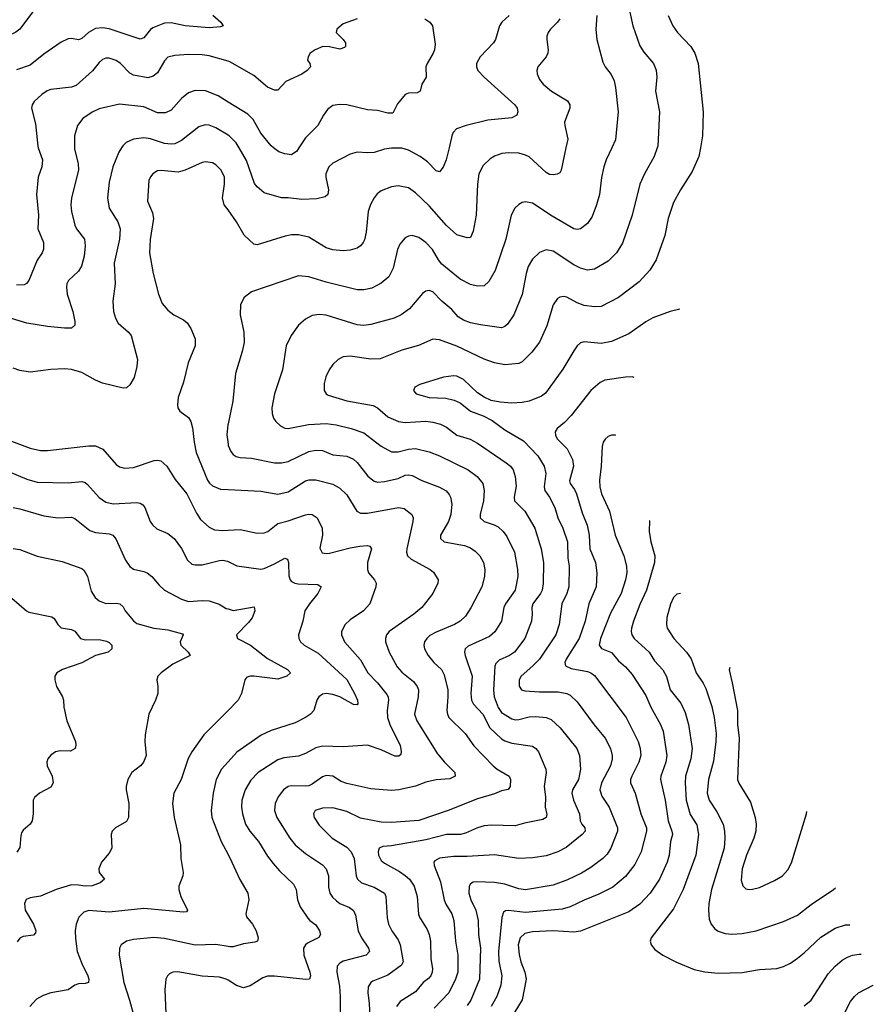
# Model space of a CAD drawing. Header units: inches. Extents: x 990586 to 1117858, y 769490 to 892071.
# Tile 244 of 248: x 1088789 to 1093752, y 855024 to 860745. Entities that reach past the tile are written whole.
import ezdxf

# ---------------------------------------------------------------- set-up
doc = ezdxf.new("R2010")
doc.units = ezdxf.units.IN
doc.header["$MEASUREMENT"] = 0
for name, color, linetype in [('B0885', 7, 'Continuous'), ('B0886', 7, 'Continuous'), ('B0895', 7, 'Continuous'), ('B0896', 7, 'Continuous')]:
    doc.layers.add(name, color=color, linetype=linetype)

msp = doc.modelspace()

# ---------------------------------------------------------------- linework, layer by layer
at = {"layer": 'B0885', "color": 6}
for points, elevation in [([(1089107.9, 860000), (1089108, 859992), (1089129.1, 859910), (1089131.1, 859870), (1089090.5, 859710), (1089086.4, 859670), (1089090.8, 859630), (1089109.8, 859550), (1089119, 859530), (1089165.9, 859470), (1089170.2, 859430), (1089163.9, 859370), (1089148, 859312), (1089130, 859282.8), (1089073, 859230), (1089063.8, 859210), (1089061.1, 859190), (1089065, 859150), (1089097, 859050), (1089108.7, 858991.3), (1089108.7, 858970), (1089090, 858953), (1089050, 858952.5), (1088950, 858962.6), (1088830, 858982.2), (1088650, 859036.7)], 4300), ([(1089381.5, 860000), (1089365.2, 859974.8), (1089330.5, 859890), (1089310, 859800.4), (1089299.3, 859710), (1089309.6, 859650), (1089359.9, 859570), (1089372.6, 859530), (1089369.5, 859470), (1089338.8, 859330), (1089343.2, 859210), (1089329.5, 859110), (1089333.6, 859050), (1089345, 859010), (1089360.6, 858980.6), (1089420.8, 858930), (1089436.9, 858910), (1089473.7, 858770), (1089469.7, 858730), (1089454.2, 858665.8), (1089430, 858623.4), (1089410, 858605.7), (1089390, 858604.4), (1089270, 858633), (1089229.7, 858649.7), (1089150, 858694.1), (1089090, 858712.1), (1089050, 858715.8), (1088970, 858712.7), (1088850, 858696.2), (1088790, 858706.3), (1088750, 858719.9)], 4400), ([(1088897.1, 860000), (1088921.7, 859930), (1088916.8, 859890), (1088896.9, 859830), (1088886, 859730), (1088898.2, 859610), (1088895.3, 859530), (1088926.7, 859450), (1088928, 859412), (1088918.7, 859390), (1088890, 859348.2), (1088842.1, 859230), (1088828.4, 859211.6), (1088815.3, 859204.7), (1088770, 859201.7)], 4200), ([(1090000, 859639.8), (1089978.6, 859670), (1089967, 859710), (1089979.9, 859790), (1089979.3, 859830), (1089960.7, 859870), (1089930, 859902.3), (1089910, 859913.4), (1089870, 859918.9), (1089850, 859914.9), (1089750, 859870.8), (1089710, 859859), (1089610.7, 859869.3), (1089590, 859865.9), (1089563.3, 859850), (1089548.5, 859831.5), (1089540.5, 859810), (1089532.3, 859690), (1089561.8, 859621.8), (1089567.2, 859590), (1089547.3, 859467.3), (1089542.8, 859390), (1089565.8, 859270), (1089595.8, 859150), (1089616.7, 859096.7), (1089650, 859057.2), (1089685.8, 859030), (1089741.6, 859001.6), (1089762.7, 858982.7), (1089783.1, 858950), (1089809.3, 858890), (1089809.1, 858850), (1089768.8, 858751.2), (1089740.7, 858639.3), (1089710.1, 858550), (1089706.5, 858506.5), (1089709.1, 858489.1), (1089720.1, 858470), (1089770, 858433.9), (1089784.3, 858410), (1089793.9, 858373.9), (1089803.4, 858290), (1089815.6, 858230), (1089879.9, 858070), (1089892, 858052), (1089910, 858036.7), (1089956.7, 858016.7), (1090000, 858014.7)], 4500), ([(1090000, 858396.6), (1089998.6, 858390), (1089992.6, 858332.6), (1090000, 858279.2)], 4600), ([(1088679.8, 858319.8), (1088850, 858254.5), (1088910, 858241.3), (1088950, 858241.5), (1089190, 858269.1), (1089230, 858269.2), (1089271.7, 858250), (1089350, 858160.2), (1089370, 858147.3), (1089398.8, 858138.8), (1089450, 858142.3), (1089570, 858183.5), (1089590, 858185.8), (1089610, 858181.5), (1089643.5, 858150), (1089693.5, 858073.5), (1089761.4, 857990), (1089817.7, 857877.7), (1089840.8, 857840.8), (1089890, 857795.9), (1089921.3, 857781.3), (1089970, 857777.1), (1090000, 857779)], 4400), ([(1088730, 858118.1), (1088830, 858075.1), (1088890, 858058.2), (1089070, 858054.3), (1089150, 858062.1), (1089170, 858055.2), (1089184, 858044), (1089250, 857969.1), (1089290, 857941.1), (1089332.2, 857932.2), (1089470, 857938.6), (1089490, 857935.5), (1089505.5, 857925.5), (1089515.9, 857910), (1089547.1, 857830), (1089560.4, 857810), (1089587, 857787), (1089650, 857758.8), (1089687, 857730), (1089730, 857672.8), (1089764.3, 857604.3), (1089790, 857581.7), (1089810, 857576.5), (1089850, 857576.9), (1089950, 857602.7), (1089970, 857604), (1089997.9, 857597.9), (1090000, 857596.9)], 4300), ([(1088750, 857910.3), (1088790, 857902.6), (1088930, 857861.4), (1089010.9, 857850.9), (1089090, 857854.1), (1089110, 857847.4), (1089196.4, 857776.4), (1089230, 857766), (1089310, 857756.8), (1089330, 857749), (1089348.7, 857728.7), (1089403.5, 857603.5), (1089430, 857566.8), (1089451.4, 857551.4), (1089510, 857538.8), (1089530.2, 857530.2), (1089557, 857510), (1089599.2, 857459.3), (1089630.9, 857430.9), (1089730, 857378.3), (1089770, 857363.8), (1089850, 857370.6), (1089890, 857367.7), (1089949.4, 857349.4), (1089990, 857324), (1090000, 857320.9)], 4200), ([(1088750, 857672.3), (1088790, 857666.9), (1088890, 857626.9), (1089036.5, 857596.5), (1089150, 857555.2), (1089164.5, 857544.5), (1089183.6, 857510), (1089204.5, 857424.5), (1089227.2, 857387.2), (1089250, 857368.6), (1089290, 857353.1), (1089350, 857354.2), (1089370.9, 857350), (1089390, 857332.9), (1089401.7, 857310), (1089450, 857252), (1089470, 857236.2), (1089569.5, 857210), (1089650, 857199.9), (1089735.9, 857175.9), (1089739.9, 857170), (1089721.7, 857130), (1089725.9, 857110), (1089769.3, 857070), (1089779.3, 857050), (1089679.4, 857000.6), (1089610.9, 856950), (1089592.4, 856930), (1089585.4, 856910), (1089592.2, 856870), (1089591.6, 856830), (1089578.9, 856790), (1089539.4, 856710), (1089517.9, 856590), (1089516.2, 856550), (1089524.7, 856470), (1089508.3, 856430), (1089490.4, 856409.6), (1089440.8, 856370), (1089417.7, 856330), (1089408.2, 856290), (1089408.4, 856270), (1089422.8, 856190), (1089421.8, 856110), (1089410, 856086.6), (1089346.7, 856050), (1089327.3, 856030), (1089320.6, 856010), (1089324.7, 855930), (1089310, 855902.4), (1089263.8, 855850), (1089249.5, 855810), (1089251.3, 855790), (1089281, 855750), (1089256.1, 855730), (1089210, 855711.4), (1089170.5, 855709.5), (1089130, 855716.5), (1089090, 855717.1), (1089000.8, 855690), (1088910, 855652.7), (1088850, 855642.9), (1088826.5, 855633.5), (1088817.5, 855610), (1088821, 855570), (1088869.8, 855490), (1088882.7, 855450), (1088880.6, 855439.4), (1088870, 855424.7), (1088810, 855418.6), (1088790, 855408.6), (1088773.4, 855386.6)], 4100), ([(1088744.1, 857384.1), (1088828.1, 857310), (1088842.4, 857302.4), (1088976.1, 857276.1), (1088990, 857265.8), (1089011.1, 857231), (1089030, 857211.9), (1089090, 857201.1), (1089110, 857191.6), (1089141.5, 857150), (1089170, 857142.3), (1089250, 857143.2), (1089293.4, 857133.4), (1089310, 857125.9), (1089323.7, 857110), (1089325.5, 857090), (1089303.8, 857070), (1089230, 857049.6), (1089150, 857008.7), (1089037.7, 856970), (1089005.1, 856950), (1088993.7, 856930), (1088993, 856910), (1089002.4, 856870), (1089038.3, 856810), (1089044.5, 856790), (1089045.8, 856750), (1089063.6, 856670), (1089114.1, 856550), (1089116.1, 856530), (1089111.3, 856510), (1089085, 856495), (1089024.2, 856495.8), (1088996.9, 856490), (1088969.1, 856470.9), (1088953, 856450), (1088946.9, 856430), (1088948.4, 856410), (1088977.3, 856350), (1088983.1, 856310), (1088970, 856286), (1088903.5, 856250), (1088875, 856225), (1088867.7, 856210), (1088866.6, 856130), (1088860.6, 856090), (1088849.5, 856070), (1088810, 856035.4), (1088799.7, 856020.3), (1088794.7, 856005.3), (1088790, 855934.5), (1088772.9, 855907.1)], 4000), ([(1090000, 856730.9), (1089858.6, 856590), (1089789.8, 856490), (1089768.6, 856451.4), (1089727.2, 856330), (1089684.1, 856250), (1089676.5, 856190), (1089686.2, 856110), (1089723.2, 855950), (1089724.8, 855870), (1089739.2, 855790), (1089737.5, 855770), (1089715, 855710), (1089714.5, 855690), (1089725.7, 855650), (1089765, 855570), (1089758.1, 855561.9), (1089741.2, 855558.8), (1089510, 855580.5), (1089310, 855558.4), (1089190.4, 855569.6), (1089161.1, 855558.9), (1089133.6, 855530), (1089117.1, 855490), (1089112.2, 855450), (1089114.2, 855405.8), (1089123.8, 855330), (1089150, 855260.6), (1089185.7, 855190), (1089191.5, 855170), (1089189.7, 855150.3), (1089170, 855143.9), (1089130, 855143.6), (1089110, 855135.7), (1089071.4, 855108.6), (1088970.4, 855089.6), (1088924.6, 855075.4), (1088887.4, 855052.6), (1088848, 855010)], 4200), ([(1090000, 856432.2), (1089962.1, 856390), (1089931.2, 856330), (1089913, 856250), (1089901.5, 856150), (1089905, 856110), (1089959.5, 855970), (1090000, 855893.4)], 4300), ([(1090000, 855358.7), (1089930, 855370.3), (1089810, 855368), (1089630, 855406.9), (1089568.8, 855411.2), (1089450, 855400.6), (1089410, 855389.9), (1089379.3, 855370), (1089368.5, 855350), (1089366.4, 855310), (1089393.7, 855150), (1089428.2, 855048.2), (1089448.1, 854970)], 4300), ([(1090000, 855164), (1089990, 855170.2), (1089950, 855182), (1089850, 855187.7), (1089707.8, 855212.2), (1089679.1, 855210), (1089660.1, 855199.9), (1089648.5, 855190), (1089637.8, 855170), (1089632.1, 855107.9), (1089638.9, 854970)], 4400)]:
    msp.add_lwpolyline(points, dxfattribs=dict(at, elevation=elevation))
at = {"layer": 'B0886', "color": 6}
for points, elevation in [([(1088870, 860797), (1088790, 860689.2), (1088767, 860673), (1088718.9, 860650), (1088690, 860629), (1088585.2, 860514.8), (1088487.1, 860432.9), (1088443.7, 860376.3), (1088405, 860335), (1088364.4, 860250), (1088357.3, 860210), (1088366.1, 860150), (1088389.9, 860050), (1088410, 860028.3), (1088440.5, 860010), (1088447.9, 860000)], 4000), ([(1089911.4, 860771.4), (1089958.4, 860730), (1089972.3, 860710), (1089956.6, 860703.4), (1089890, 860697), (1089750, 860709.3), (1089670, 860726.7), (1089630, 860725.3), (1089563.2, 860696.8), (1089550, 860687.3), (1089510, 860639.4), (1089490, 860632.6), (1089310, 860692.5), (1089270, 860698.1), (1089230, 860692.9), (1089189.6, 860670.4), (1089150, 860635.5), (1089130, 860627.8), (1089090, 860635.8), (1089070, 860633.5), (1089030, 860614.4), (1088930, 860543.9), (1088850, 860480.6), (1088770, 860454.2)], 4100), ([(1090000, 860503.2), (1089890, 860535.3), (1089850, 860540.7), (1089770, 860542.4), (1089690, 860537.6), (1089650, 860526.7), (1089630, 860506.5), (1089590, 860436), (1089564, 860416), (1089533.3, 860406.7), (1089450, 860423.2), (1089430, 860434.6), (1089374.8, 860490), (1089350, 860507.3), (1089310, 860520.7), (1089290, 860520.4), (1089270, 860512.9), (1089250, 860495.9), (1089212.6, 860447.4), (1089118, 860362), (1089090, 860352.1), (1088970, 860338.7), (1088948.8, 860331.2), (1088917.9, 860310), (1088873.9, 860270), (1088860.8, 860250), (1088857.8, 860230), (1088880.6, 860140.6), (1088893.6, 860010), (1088897.1, 860000)], 4200), ([(1090000, 860266.4), (1089942.2, 860302.2), (1089870, 860330.8), (1089810, 860332.6), (1089770, 860319.7), (1089730, 860287.5), (1089670, 860219.1), (1089636.1, 860203.9), (1089590, 860204.5), (1089510, 860238.4), (1089370, 860254.7), (1089250, 860226.7), (1089210, 860206.7), (1089156.3, 860170), (1089124.6, 860130), (1089106.6, 860070), (1089107.9, 860000)], 4300), ([(1090000, 860073.9), (1089930, 860116.1), (1089890, 860131.6), (1089866.9, 860133.1), (1089830, 860122.3), (1089730, 860043.5), (1089690, 860024.2), (1089670, 860020.7), (1089630, 860024.7), (1089550, 860052.4), (1089510, 860058.7), (1089450, 860051.2), (1089408.6, 860031.4), (1089388.8, 860011.2), (1089381.5, 860000)], 4400)]:
    msp.add_lwpolyline(points, dxfattribs=dict(at, elevation=elevation))
at = {"layer": 'B0895', "color": 6}
for points, elevation in [([(1092231.4, 860000), (1092199.1, 859930), (1092185.2, 859890), (1092172, 859828), (1092159, 859730), (1092142.8, 859670), (1092117.8, 859602.2), (1092090, 859560.1), (1092049.8, 859530.2), (1092030, 859526), (1092010, 859530.2), (1091884.1, 859604.1), (1091770, 859678.5), (1091730, 859686.1), (1091710, 859682.3), (1091690, 859671.5), (1091668.4, 859650), (1091645.8, 859610), (1091615.7, 859470), (1091553, 859287), (1091517, 859223), (1091490, 859198.2), (1091450, 859196.9), (1091410, 859206.6), (1091350, 859237.6), (1091244, 859324), (1091223.4, 859350), (1091188.1, 859410), (1091150, 859450.7), (1091110, 859479.7), (1091070, 859490.5), (1091050, 859487.4), (1091030, 859476.9), (1090999.2, 859440.8), (1090985.6, 859410), (1090959.5, 859300.5), (1090934, 859250), (1090890, 859213.9), (1090835.8, 859184.2), (1090790, 859174.5), (1090750, 859174.9), (1090570, 859219.4), (1090470, 859251.3), (1090410, 859256.3), (1090137.3, 859162.7), (1090094, 859130), (1090073.1, 859090), (1090069.7, 859030.3), (1090091.1, 858930), (1090094, 858870), (1090083, 858817), (1090043.6, 858690), (1090028.4, 858528.4), (1090000, 858396.6)], 4600), ([(1091964.5, 860000), (1091937.6, 859870), (1091930, 859855.6), (1091912.9, 859847.1), (1091890, 859842.8), (1091870, 859846.3), (1091850, 859857.1), (1091750, 859947.2), (1091730, 859957.8), (1091690, 859968.7), (1091630, 859971.9), (1091592.7, 859967.3), (1091550, 859952.8), (1091523.2, 859936.8), (1091482.7, 859897.3), (1091458.8, 859850), (1091450.7, 859789.3), (1091443, 859610), (1091424.8, 859515.2), (1091410, 859480.2), (1091390, 859477.5), (1091330, 859494.9), (1091270, 859549.7), (1091170, 859664.2), (1091090, 859738.8), (1091050, 859767.2), (1090990, 859779.1), (1090950, 859773.4), (1090890, 859750.6), (1090867, 859733), (1090850, 859710.5), (1090829.2, 859670.7), (1090814.7, 859630), (1090802.7, 859510), (1090793.4, 859466.6), (1090786.7, 859450), (1090770.4, 859430), (1090750, 859418.2), (1090710, 859406.2), (1090670, 859401.2), (1090610, 859407.3), (1090570, 859419.4), (1090470, 859481.9), (1090410, 859495.1), (1090370, 859494.1), (1090333.1, 859486.9), (1090170, 859436.4), (1090150, 859440.4), (1090093.4, 859493.4), (1090049.6, 859570), (1090000, 859639.8)], 4500), ([(1091285.2, 860000), (1091269, 859931), (1091250, 859888.1), (1091230, 859861.7), (1091210, 859866.5), (1091159.7, 859919.7), (1091117.8, 859950), (1091050, 859987.2), (1091010, 859999), (1090950, 859998.8), (1090910, 859992.2), (1090850, 859973.7), (1090810, 859970.8), (1090750, 859974.5), (1090710, 859962.7), (1090609.5, 859910.5), (1090585.4, 859890), (1090568.8, 859850), (1090568.4, 859830), (1090583.9, 859756.1), (1090581.2, 859730), (1090564.6, 859715.4), (1090516.1, 859703.9), (1090430, 859700.5), (1090350, 859709.9), (1090310, 859709.7), (1090210, 859738.4), (1090170, 859773), (1090153.6, 859793.6), (1090107.5, 859927.5), (1090064.9, 860000)], 4400), ([(1092494.5, 860000), (1092477.8, 859950), (1092421.6, 859850), (1092394.7, 859790), (1092348.7, 859610), (1092293.3, 859446.7), (1092259.2, 859390), (1092210, 859341.6), (1092130, 859294.8), (1092090, 859289.7), (1092050, 859300.9), (1092010, 859320.2), (1091890, 859400.2), (1091850, 859407), (1091810, 859391.4), (1091770, 859353.1), (1091745.5, 859310), (1091733.5, 859270), (1091710, 859147.3), (1091660.9, 859030), (1091624.2, 858975.8), (1091610, 858962.8), (1091590, 858955), (1091468.2, 858971.8), (1091410, 858984.1), (1091370, 858998.2), (1091338.9, 859018.9), (1091300.9, 859060.9), (1091242.5, 859110), (1091190, 859164), (1091170, 859172.1), (1091150, 859168.1), (1091130, 859154.5), (1091054.3, 859065.7), (1091007.6, 859030), (1090966.3, 859010), (1090830, 858972.8), (1090790, 858968.4), (1090750, 858972.2), (1090570, 859028.7), (1090530, 859031.5), (1090490, 859025.2), (1090450, 859005.3), (1090410, 858969), (1090366.3, 858910), (1090338.6, 858850), (1090317.1, 858710), (1090270.6, 858570), (1090254.7, 858490), (1090256.3, 858456.3), (1090264.4, 858430), (1090277.7, 858410), (1090305.3, 858385.3), (1090330, 858371.9), (1090350, 858368.6), (1090468.2, 858391.8), (1090570, 858397.9), (1090628.4, 858390), (1090715.4, 858370), (1090790, 858343.7), (1090890, 858266.7), (1090950, 858234.7), (1090990, 858233), (1091050, 858250.3), (1091090, 858253.4), (1091170, 858233.3), (1091230, 858209.9), (1091395.6, 858130), (1091448.3, 858090), (1091481.7, 858050), (1091488.3, 858010), (1091485.6, 857950), (1091465.4, 857870), (1091466.3, 857850), (1091490, 857830), (1091548.3, 857810), (1091570, 857797.7), (1091600, 857770), (1091621.5, 857741.5), (1091666.5, 857650), (1091683.5, 857550), (1091685.6, 857510), (1091669.7, 857430), (1091612.6, 857350), (1091604, 857330), (1091589.2, 857250.8), (1091551.2, 857188.8), (1091519.9, 857160.1), (1091395.5, 857104.5), (1091377.9, 857090), (1091374.4, 857070), (1091378.7, 857050), (1091418.7, 856930), (1091412.3, 856830), (1091416.1, 856790), (1091426.9, 856766.9), (1091482.2, 856710), (1091521.3, 856630), (1091590, 856566.9), (1091610, 856554.3), (1091650, 856540.3), (1091770, 856523.6), (1091789.7, 856509.7), (1091804.6, 856490), (1091848.3, 856390), (1091849.2, 856370), (1091837.3, 856290), (1091846.2, 856230), (1091844, 856170), (1091852.6, 856127.4), (1091849.4, 856110), (1091830, 856098.4), (1091723.4, 856076.6), (1091670, 856061.1), (1091530, 856064.2), (1091490, 856059.9), (1091450, 856049.3), (1091381.3, 856018.7), (1091351.5, 856010), (1091270, 856009.7), (1091150, 855979), (1090950, 855944.2), (1090899.5, 855940.5), (1090879.6, 855930), (1090873.5, 855910), (1090875.6, 855890), (1090890, 855860), (1090910, 855843.1), (1090996.2, 855796.2), (1091030, 855772.9), (1091054.5, 855750), (1091081.9, 855710), (1091100.2, 855650), (1091107.6, 855547.6), (1091113.9, 855530), (1091158.4, 855458.4), (1091169.6, 855429.6), (1091177.6, 855390), (1091178.4, 855290), (1091189, 855230), (1091187.5, 855210), (1091179.3, 855190), (1091166.1, 855173.9), (1091135.1, 855150), (1091090, 855096.1), (1091000.5, 855039.5), (1090979, 855010)], 4700), ([(1090411.7, 860000), (1090399.2, 859980.8), (1090370, 859959.1), (1090330, 859965), (1090296.3, 859976.3), (1090265.1, 860000)], 4300), ([(1092746, 860000), (1092737.4, 859950), (1092697.8, 859862.2), (1092630, 859757.1), (1092590, 859682.1), (1092559.2, 859590), (1092539, 859490), (1092489.1, 859350), (1092452.9, 859290), (1092390, 859221.8), (1092270, 859130.9), (1092170, 859079.2), (1092130, 859075.9), (1092070, 859085), (1092030, 859100.2), (1091970, 859132.9), (1091950, 859136.6), (1091930, 859132.8), (1091916, 859124), (1091890, 859088.8), (1091854.2, 858965.8), (1091810, 858871.5), (1091766.4, 858813.6), (1091710, 858756), (1091690, 858746.3), (1091610, 858739.7), (1091550, 858751.4), (1091490, 858773), (1091330, 858848.5), (1091230, 858885.5), (1091190.5, 858889.5), (1091107.3, 858852.7), (1091010, 858824.8), (1090885.3, 858774.7), (1090830, 858772.2), (1090710, 858790.6), (1090670, 858785.8), (1090639.9, 858770), (1090610, 858741.7), (1090587.7, 858710), (1090569.2, 858670), (1090558.5, 858630), (1090559, 858590), (1090570.1, 858570.1), (1090583.1, 858563.1), (1090690, 858529.7), (1090844, 858504), (1090870, 858489.2), (1090930, 858436.8), (1090990.8, 858410.8), (1091030, 858404), (1091150, 858412.8), (1091190, 858407.2), (1091234.5, 858394.5), (1091270, 858376.6), (1091330, 858331.2), (1091407.3, 858307.3), (1091450, 858283.8), (1091617.7, 858170), (1091642.5, 858150), (1091657.8, 858130), (1091669.1, 858090), (1091674.6, 858034.6), (1091663.2, 857970), (1091665.6, 857950), (1091725.5, 857890), (1091784.7, 857790), (1091820.8, 857670), (1091834.2, 857590), (1091831.8, 857468.2), (1091825.8, 857430), (1091816.9, 857410), (1091771.6, 857350), (1091765.5, 857330), (1091767.7, 857290), (1091763.6, 857250), (1091724.9, 857150), (1091666.1, 857070), (1091637.2, 857050), (1091577.1, 857022.9), (1091556.3, 857003.7), (1091550.7, 856989.3), (1091542.6, 856850), (1091547.1, 856810), (1091570, 856748.6), (1091590, 856719.5), (1091650, 856682.1), (1091670, 856677.1), (1091690, 856678.2), (1091750, 856694.2), (1091790, 856696.3), (1091849.6, 856689.6), (1091878.3, 856678.3), (1091930.4, 856630.4), (1092027, 856510), (1092044.1, 856470), (1092050.2, 856390), (1092037.3, 856330), (1092003.4, 856270), (1091999.2, 856250), (1092008.4, 856210), (1092042.7, 856130), (1092047.8, 856090), (1092057.1, 856070), (1092073.9, 856050), (1092076.2, 856030), (1092058.6, 856010), (1091965.1, 855934.9), (1091916.8, 855910), (1091850, 855886.9), (1091770, 855875.6), (1091690, 855870.7), (1091550, 855892.9), (1091390, 855883.4), (1091310, 855883.2), (1091230, 855873.1), (1091202.9, 855857), (1091197, 855850), (1091197.7, 855830), (1091235, 855735), (1091256.1, 855630), (1091265.6, 855605.6), (1091300.3, 855550), (1091312.4, 855510), (1091321.6, 855390), (1091335.8, 855310), (1091335.3, 855210), (1091323.5, 855170), (1091283.4, 855090), (1091198.1, 855001.9)], 4800), ([(1092627, 859062.8), (1092570, 859048.8), (1092470, 859013.2), (1092428.8, 858990), (1092330, 858920.4), (1092230, 858875.9), (1092170, 858864.2), (1092070, 858872.1), (1092050, 858867.4), (1092030, 858849.5), (1092010, 858821.4), (1091946.1, 858713.9), (1091845, 858575), (1091822.1, 858557.9), (1091750, 858529.2), (1091710, 858521), (1091650, 858516.8), (1091581.9, 858521.9), (1091530, 858532.8), (1091490, 858550.9), (1091450, 858576.2), (1091370, 858654.9), (1091330, 858673.4), (1091310, 858676.3), (1091252.8, 858667.2), (1091114.5, 858625.5), (1091086, 858610), (1091078.2, 858590), (1091094.6, 858570), (1091170, 858550.3), (1091265.6, 858545.6), (1091314.8, 858534.8), (1091350, 858518.5), (1091409.8, 858469.8), (1091484, 858444), (1091536.5, 858416.5), (1091610, 858362.1), (1091718, 858298), (1091800.6, 858210), (1091837.2, 858150), (1091847.7, 858107.7), (1091837.5, 858030), (1091841.6, 858010), (1091870, 857969.8), (1091900.1, 857910), (1091917.9, 857850), (1091947.5, 857790), (1091972.8, 857710), (1091976.3, 857616.3), (1091983.1, 857570), (1091982, 857450), (1091969.4, 857410), (1091941.1, 857350), (1091925.3, 857230), (1091905.6, 857170), (1091810.1, 857029.9), (1091772.7, 856990), (1091704.5, 856930), (1091693.3, 856910), (1091691.8, 856871.8), (1091707, 856850), (1091725.5, 856845.5), (1091810, 856840), (1091920, 856840), (1091970, 856830.4), (1091990, 856820.2), (1092030, 856781.9), (1092127.9, 856647.9), (1092191.8, 856570), (1092223.7, 856510), (1092234, 856470), (1092233.9, 856450), (1092222.8, 856410), (1092171, 856310), (1092161, 856270), (1092172.8, 856232.8), (1092216.5, 856170), (1092263.9, 856050), (1092264.4, 856030), (1092226.3, 855930), (1092204, 855896), (1092179, 855870), (1092110, 855818.2), (1092054.5, 855785.5), (1091973.2, 855746.8), (1091890, 855715.3), (1091730, 855689.5), (1091690, 855695.6), (1091610, 855721.6), (1091550, 855732.3), (1091444.3, 855735.7), (1091426, 855734), (1091410, 855724.6), (1091402.8, 855710), (1091400, 855670), (1091412.1, 855630), (1091441.4, 855570), (1091453.5, 855510), (1091456.2, 855430), (1091468.1, 855350), (1091462.3, 855170), (1091411.4, 855048.6), (1091390, 855016.8)], 4900), ([(1092360.6, 858665.2), (1092348.8, 858668.8), (1092310, 858668.3), (1092191.4, 858650), (1092162.7, 858637.3), (1092110, 858591.2), (1091995.9, 858444.1), (1091956.5, 858403.5), (1091914.4, 858370), (1091901.3, 858350), (1091903.2, 858330), (1091914.3, 858310), (1091972, 858252), (1092003.2, 858190), (1092008.8, 858150), (1091985.4, 858065.4), (1091988.8, 858050), (1092014.3, 858014.3), (1092025.1, 857990), (1092058.9, 857878.9), (1092087.1, 857807.1), (1092099.2, 857750), (1092103.9, 857670), (1092135.7, 857590), (1092144.8, 857530), (1092140, 857450), (1092098.4, 857350), (1092076.8, 857250), (1092040.9, 857150), (1091966.1, 857030), (1091958.9, 857010), (1091961.3, 856990), (1091995.3, 856975.3), (1092090, 856958.2), (1092110.3, 856950.3), (1092130, 856934.2), (1092314.6, 856690), (1092383.8, 856550), (1092396.1, 856510), (1092400.6, 856470), (1092387.5, 856430), (1092346.8, 856350), (1092340, 856330), (1092339.5, 856310), (1092366.5, 856250), (1092399.3, 856130), (1092432.8, 856050), (1092433.1, 856030), (1092402.1, 855910), (1092364.5, 855835.5), (1092310, 855766), (1092236.3, 855703.7), (1092156.5, 855663.5), (1092070, 855629.7), (1091989.1, 855590.9), (1091943.2, 855576.8), (1091730, 855556.4), (1091631.1, 855568.9), (1091612.8, 855567.2), (1091601.2, 855558.8), (1091591.8, 855528.2), (1091572.3, 855330), (1091574.9, 855274.9), (1091592.2, 855190), (1091586, 855134), (1091562.5, 855070), (1091529.7, 855010)], 5000), ([(1092254.9, 858328.3), (1092250, 858331), (1092230, 858331), (1092210, 858322.8), (1092192, 858308), (1092180.4, 858290), (1092175.1, 858264.9), (1092169.3, 858150), (1092159.2, 858070), (1092160.7, 858030), (1092170.8, 857990.8), (1092217.8, 857890), (1092249.9, 857750), (1092301.4, 857630), (1092316.3, 857570), (1092318.5, 857530), (1092311.2, 857490), (1092285.4, 857410), (1092223.2, 857296.8), (1092165.3, 857150), (1092157.8, 857110), (1092172, 857092), (1092230, 857068.3), (1092270, 857020.2), (1092310, 856984.7), (1092350, 856939.9), (1092430, 856817.9), (1092458.6, 856750), (1092514.6, 856650), (1092530.1, 856610.1), (1092551.4, 856470), (1092545, 856430), (1092515.4, 856350), (1092514.7, 856330), (1092541, 856210), (1092559.6, 856090), (1092581.2, 856030), (1092583.4, 856010), (1092572.8, 855970), (1092565.6, 855890), (1092553.6, 855850), (1092509, 855750), (1092453.7, 855670), (1092394.5, 855605.5), (1092330, 855561.7), (1092050, 855449.5), (1092010, 855443.5), (1091890.3, 855450.3), (1091770, 855444.3), (1091725.2, 855434.8), (1091697.8, 855410), (1091687.2, 855370), (1091692.3, 855312.3), (1091701.6, 855270), (1091726, 855210), (1091732.7, 855170), (1091710.5, 855050), (1091662, 854970)], 5100), ([(1090000, 858279.2), (1090001.3, 858270), (1090015.6, 858235.6), (1090030, 858217.5), (1090047, 858207), (1090070, 858201.5), (1090136.2, 858196.2), (1090270, 858170.6), (1090310, 858169.1), (1090350, 858177.6), (1090470, 858234.9), (1090510, 858243.9), (1090550, 858242.4), (1090610, 858216.8), (1090690, 858207.9), (1090730, 858191.1), (1090751.2, 858171.2), (1090813, 858093), (1090850, 858063.2), (1090870, 858057.6), (1090910, 858061.6), (1090990, 858078.3), (1091030, 858097.9), (1091050, 858100.1), (1091070, 858095.8), (1091126.8, 858066.8), (1091230, 858028.7), (1091267.4, 858007.4), (1091286.4, 857986.4), (1091294.3, 857970), (1091300.8, 857930), (1091294.7, 857870), (1091282.4, 857830), (1091236.2, 857750), (1091234.7, 857730), (1091255.8, 857710), (1091374.4, 857690), (1091410, 857676.6), (1091437.6, 857657.6), (1091463.3, 857630), (1091485, 857590), (1091493.2, 857550), (1091491, 857510), (1091474.9, 857450), (1091412.3, 857327.7), (1091380.2, 857279.8), (1091350, 857250.7), (1091316.6, 857230), (1091210, 857186.5), (1091173.7, 857166.3), (1091155, 857150), (1091142.7, 857130), (1091138.9, 857110), (1091142, 857090), (1091164, 857050), (1091197.3, 857010), (1091240.5, 856970), (1091257.6, 856937.6), (1091277.2, 856850), (1091278.7, 856810), (1091272.2, 856730), (1091275.2, 856710), (1091284.6, 856690), (1091378.2, 856598.2), (1091430, 856526.5), (1091540.6, 856410), (1091565.1, 856390), (1091633.8, 856350), (1091642.8, 856330), (1091640.5, 856290), (1091628.8, 856271.2), (1091590, 856263.6), (1091550, 856246.2), (1091450, 856217), (1091280.8, 856150), (1091110, 856091.8), (1090950, 856079.8), (1090890, 856081.1), (1090770, 856104.7), (1090690, 856143.7), (1090610, 856165.4), (1090550, 856163.7), (1090505.9, 856150), (1090496.3, 856130), (1090500.5, 856110), (1090530, 856064.8), (1090606.3, 855990), (1090690, 855936.6), (1090715.1, 855910), (1090734.1, 855870), (1090745.8, 855770), (1090753.5, 855750), (1090776.4, 855730), (1090850, 855704.5), (1090910.3, 855670), (1090917.1, 855650), (1090925.5, 855525.5), (1090932.5, 855490), (1090953.2, 855450), (1090990, 855399.1), (1091001.2, 855370), (1091019.1, 855270), (1091009.3, 855250.7), (1090930, 855192.4), (1090842, 855158), (1090830, 855149.6), (1090815.3, 855124.7), (1090812.3, 855090), (1090820.8, 855030), (1090824.7, 854944.7)], 4600), ([(1090000, 858014.7), (1090190, 858005.8), (1090290, 857988.7), (1090350, 858001.6), (1090450, 858066.3), (1090471.6, 858071.6), (1090510, 858070.6), (1090610, 858045.3), (1090650, 858023), (1090690, 857983.6), (1090748.2, 857888.2), (1090770, 857876.6), (1090810, 857877.2), (1090990.9, 857910.9), (1091023.7, 857903.7), (1091068, 857870), (1091075.8, 857850), (1091075, 857830), (1091040.1, 857670), (1091037.3, 857650), (1091043.1, 857630), (1091065.7, 857610), (1091175.4, 857550), (1091194.7, 857534.7), (1091222.2, 857490), (1091220.7, 857470), (1091190.1, 857410), (1091127.6, 857330), (1091079.4, 857290), (1090936.6, 857190), (1090921.6, 857170), (1090915.7, 857150), (1090916.4, 857130), (1090936.6, 857070), (1090983.7, 856983.7), (1091010, 856954.3), (1091079.3, 856899.3), (1091100.3, 856870), (1091106.5, 856850), (1091106.1, 856810), (1091084.7, 856710), (1091097.2, 856670), (1091218.3, 856478.3), (1091258, 856430), (1091318.1, 856370), (1091321.3, 856350), (1091290, 856332.9), (1091210, 856327.6), (1091150, 856314.4), (1091090, 856290.6), (1090993.1, 856270), (1090950, 856266.9), (1090830, 856275.8), (1090690, 856306.3), (1090658.5, 856318.5), (1090610, 856350), (1090570, 856353.5), (1090550, 856346.4), (1090490, 856303), (1090470, 856293.8), (1090449.7, 856290.3), (1090367.5, 856292.5), (1090350, 856288.5), (1090323.5, 856270), (1090292.5, 856230), (1090273.7, 856190), (1090270.2, 856150), (1090283.8, 856110), (1090359.3, 855990), (1090390.6, 855950.6), (1090450, 855899.7), (1090550, 855835), (1090571.2, 855811.2), (1090583.8, 855770), (1090585.1, 855705.1), (1090592.4, 855670), (1090606.6, 855646.6), (1090630, 855624), (1090650.4, 855610.4), (1090706.3, 855586.3), (1090729.7, 855569.7), (1090741.2, 855541.2), (1090756.1, 855450), (1090775.5, 855410), (1090817.6, 855350), (1090821.9, 855330), (1090802.4, 855310), (1090670, 855273.5), (1090650, 855262.2), (1090635.5, 855244.5), (1090632.2, 855210), (1090648, 855130), (1090652.3, 855067.7), (1090650.8, 854889.1)], 4500), ([(1090000, 857779), (1090070, 857783.2), (1090170, 857761.8), (1090210, 857763), (1090231.4, 857770), (1090290, 857818.1), (1090350, 857833.6), (1090450, 857867.8), (1090470, 857872.2), (1090490, 857870.3), (1090518.2, 857850), (1090547.5, 857790), (1090548.6, 857750), (1090533.9, 857673.9), (1090547.2, 857647.2), (1090570, 857642.4), (1090590, 857644.5), (1090710, 857676.5), (1090766.7, 857686.7), (1090810, 857690.4), (1090824.7, 857684.8), (1090833.6, 857670), (1090811.7, 857590), (1090810.5, 857550), (1090817.1, 857530), (1090851.6, 857490), (1090860.8, 857470), (1090860.3, 857450), (1090823.6, 857350), (1090788.4, 857310), (1090710, 857256.9), (1090680.2, 857230), (1090659.3, 857190), (1090659.3, 857170), (1090676.4, 857130), (1090770, 857025.3), (1090812.6, 856950), (1090870, 856891.1), (1090924.3, 856824.3), (1090930.7, 856810), (1090932.1, 856790), (1090924.7, 856730), (1090928, 856690), (1090943.2, 856643.2), (1091000.1, 856530), (1091007.3, 856492.7), (1091004.6, 856475.4), (1090993.7, 856466.3), (1090970, 856465.4), (1090890, 856501.8), (1090810, 856528.5), (1090670, 856519.1), (1090550, 856523.7), (1090510, 856513.1), (1090450, 856480.5), (1090410, 856464.7), (1090324.8, 856455.2), (1090290, 856445), (1090174.6, 856370), (1090133.5, 856326.5), (1090100.1, 856270), (1090080.6, 856210), (1090078.7, 856170), (1090083.3, 856130), (1090101.3, 856070), (1090127.4, 856030), (1090177.7, 855970), (1090230, 855884.6), (1090261.7, 855841.7), (1090299, 855799), (1090381.6, 855721.6), (1090396.8, 855690), (1090404.4, 855630), (1090419.3, 855590), (1090463.3, 855523.3), (1090474.8, 855510), (1090510, 855485.4), (1090532.7, 855450), (1090537, 855430), (1090527.2, 855412.8), (1090461.7, 855378.3), (1090450.2, 855369.8), (1090439.7, 855350), (1090441.3, 855310), (1090476.5, 855210), (1090479.3, 855190), (1090472.9, 855170), (1090451.7, 855168.3), (1090270, 855188.1), (1090230, 855187.5), (1090201.6, 855178.4), (1090129.2, 855130.8), (1090090, 855120), (1090050, 855133), (1090000, 855164)], 4400), ([(1092453, 857835.3), (1092450, 857833.1), (1092448.3, 857770), (1092457.7, 857710), (1092481, 857630), (1092478.6, 857590), (1092433.9, 857430), (1092394.2, 857345.9), (1092356.7, 857250), (1092344.9, 857210), (1092343.7, 857190), (1092348, 857170), (1092360.4, 857150), (1092447.7, 857070), (1092480.2, 857020.2), (1092527.9, 856967.9), (1092548.6, 856928.6), (1092570.8, 856850.8), (1092633.2, 856773.2), (1092658.4, 856718.4), (1092677, 856650), (1092699.2, 856510), (1092690.8, 856450), (1092660.5, 856350), (1092658.6, 856310), (1092664.4, 856210), (1092686.8, 856126.8), (1092725.7, 856065.7), (1092735, 856010), (1092719.2, 855890), (1092646.9, 855690), (1092590, 855577.6), (1092459.5, 855410), (1092455.2, 855390), (1092459.8, 855370), (1092482.1, 855342.1), (1092528.4, 855308.4), (1092607.6, 855267.6), (1092710, 855225.2), (1092772.6, 855212.6), (1092850, 855205), (1092990, 855209.3), (1093090, 855225.6), (1093190, 855232.5), (1093230, 855243.5), (1093270, 855263.4), (1093310, 855290.9), (1093350, 855322.6), (1093445.9, 855414.1), (1093530, 855466.1), (1093590, 855486.1), (1093615.9, 855485.2)], 5200), ([(1090000, 857596.9), (1090051.6, 857571.6), (1090190, 857553), (1090210, 857556.8), (1090270, 857582.2), (1090330, 857616), (1090345.7, 857610), (1090351.6, 857591.6), (1090352.7, 857512.7), (1090361.2, 857490), (1090370, 857480.1), (1090389.1, 857470), (1090407.3, 857467.3), (1090522.6, 857462.6), (1090541.5, 857450), (1090522.9, 857410), (1090473, 857350), (1090447.2, 857310), (1090434.7, 857250), (1090410.1, 857170), (1090411.7, 857150), (1090420.9, 857130), (1090442.1, 857110), (1090524.2, 857064.3), (1090690, 856910.8), (1090735.2, 856830), (1090752.9, 856790), (1090755.7, 856770), (1090750, 856763.8), (1090730, 856765.3), (1090650, 856809.5), (1090610, 856824.6), (1090571.3, 856828.7), (1090550, 856825), (1090527.9, 856810), (1090517, 856790), (1090498.8, 856730), (1090479.4, 856710), (1090450.6, 856690), (1090390, 856659), (1090250, 856614.9), (1090193.3, 856586.7), (1090051, 856489), (1090000, 856432.2)], 4300), ([(1092630.4, 857411.4), (1092630, 857411.5), (1092610, 857407.5), (1092590, 857387.2), (1092571.7, 857348.4), (1092552.1, 857272.1), (1092549.2, 857230), (1092552.5, 857210), (1092591.1, 857150), (1092665.3, 857070), (1092691.7, 857031.7), (1092720.9, 856950), (1092762.5, 856890), (1092778.6, 856858.6), (1092813.5, 856753.5), (1092826.3, 856690), (1092837.1, 856597.1), (1092836.3, 856550), (1092822.8, 856437.2), (1092792.9, 856330), (1092785.7, 856250), (1092797.4, 856210), (1092841.2, 856141.2), (1092879.3, 856070), (1092887.2, 856030), (1092888.8, 855990), (1092884, 855930), (1092810.7, 855690), (1092796.2, 855610), (1092793.1, 855570), (1092797.8, 855517.8), (1092808.6, 855488.6), (1092830, 855463.2), (1092850, 855448.8), (1092890, 855434.4), (1092930, 855431.7), (1092990, 855435.4), (1093069.6, 855450.4), (1093230, 855505), (1093310, 855542), (1093390, 855604.1), (1093520.4, 855690), (1093532.4, 855700.5)], 5300), ([(1090000, 857320.9), (1090030, 857311.7), (1090152.5, 857332.5), (1090156.2, 857310), (1090140.4, 857270), (1090118.4, 857241.6), (1090048.4, 857170), (1090055.9, 857150), (1090130.5, 857110.5), (1090230, 857033.1), (1090345.2, 856970), (1090363.4, 856950), (1090342.3, 856930), (1090290, 856913.9), (1090150.3, 856929.7), (1090130.1, 856929.9), (1090110, 856924.1), (1090096.9, 856910), (1090078.5, 856830), (1090059.3, 856790), (1090000, 856730.9)], 4200), ([(1092918.3, 856981.1), (1092913.5, 856966.5), (1092931.9, 856891.9), (1092961.2, 856730), (1092962.9, 856650), (1092971.1, 856570), (1092961.5, 856330), (1092968.8, 856308.8), (1093037.3, 856197.3), (1093064.1, 856110), (1093070, 856070), (1093067.8, 856030), (1093057.8, 855990), (1093013.9, 855890), (1092989.5, 855810), (1092984.2, 855744.2), (1092992.6, 855712.6), (1093010, 855695.3), (1093030, 855690.4), (1093050, 855691.9), (1093090, 855703.2), (1093177.6, 855742.4), (1093222.8, 855770), (1093254.9, 855805.1), (1093275.1, 855844.9), (1093364.1, 856130), (1093365.9, 856144.3)], 5400), ([(1090000, 855893.4), (1090022.9, 855850), (1090068.2, 855748.2), (1090116.2, 855670), (1090120.8, 855630), (1090104.2, 855550), (1090107.3, 855532.7), (1090141.4, 855490), (1090164, 855450), (1090174.9, 855410), (1090171.9, 855390), (1090156.2, 855383.9), (1090090, 855375.9), (1090030, 855356.7), (1090010, 855357.1), (1090000, 855358.7)], 4300), ([(1093350, 855015.4), (1093390, 855048.3), (1093490, 855200.7), (1093530, 855245.1), (1093570, 855279.5), (1093601.7, 855298.3), (1093631.3, 855308.7), (1093670, 855314.8), (1093681.8, 855315.1)], 5100), ([(1093531.1, 854870), (1093619.9, 855040.1), (1093642.1, 855070), (1093664.7, 855090), (1093750, 855134.7), (1093751.6, 855135.2)], 5000)]:
    msp.add_lwpolyline(points, dxfattribs=dict(at, elevation=elevation))
at = {"layer": 'B0896', "color": 6}
for points, elevation in [([(1092323.2, 860850), (1092353.3, 860710), (1092393.6, 860593.6), (1092416.7, 860556.6), (1092474.6, 860490), (1092490, 860452), (1092493.1, 860410), (1092486.2, 860330), (1092508.9, 860208.9), (1092497.9, 860010), (1092494.5, 860000)], 4700), ([(1091633.8, 860770), (1091591.4, 860730), (1091577.8, 860710), (1091555.5, 860630), (1091543.4, 860610), (1091466.4, 860530), (1091445, 860490), (1091444.7, 860470), (1091452.4, 860450), (1091488.4, 860410), (1091668.3, 860250), (1091680.6, 860230), (1091685.4, 860210), (1091678.9, 860190), (1091650, 860174.9), (1091510, 860161.8), (1091384.2, 860130), (1091328.9, 860110), (1091310, 860092.2), (1091303.2, 860076.8), (1091285.2, 860000)], 4400), ([(1092143.9, 860770), (1092138, 860690), (1092144.6, 860630), (1092178.9, 860498.9), (1092193.6, 860470), (1092227.1, 860427.1), (1092244.1, 860390), (1092252.5, 860350), (1092267.5, 860210), (1092253.1, 860046.9), (1092231.4, 860000)], 4600), ([(1092559.3, 860770), (1092585.6, 860710), (1092614.1, 860670), (1092691, 860590), (1092713, 860550), (1092733.1, 860490), (1092761.5, 860210), (1092758.1, 860070), (1092746, 860000)], 4800), ([(1090751.7, 860750), (1090670, 860720.4), (1090633.5, 860690), (1090629.1, 860670), (1090669.7, 860630), (1090682.8, 860610), (1090682.6, 860590), (1090676.9, 860583.1), (1090650, 860574.2), (1090590, 860587.2), (1090550.4, 860589.6), (1090506.4, 860570), (1090477.9, 860550), (1090465.1, 860530), (1090462.9, 860510), (1090475, 860490), (1090479.5, 860470), (1090460.7, 860450), (1090430, 860427.9), (1090335.2, 860384.8), (1090290, 860336.2), (1090270, 860334.7), (1090230, 860352), (1090150, 860419.9), (1090010, 860500.3), (1090000, 860503.2)], 4200), ([(1091144.8, 860750), (1091173.6, 860730), (1091188.3, 860710), (1091203.6, 860603.5), (1091200.2, 860570), (1091193.3, 860550), (1091157.4, 860490), (1091150.5, 860470), (1091151.3, 860410), (1091127.7, 860370), (1091117.6, 860330), (1091099.7, 860320.3), (1091050, 860318.8), (1091029.3, 860310), (1090984.5, 860255.5), (1090957.6, 860202.4), (1090930, 860200.8), (1090870, 860216.9), (1090810, 860220.7), (1090690, 860250.2), (1090647.3, 860252.7), (1090610, 860245.9), (1090577.6, 860222.4), (1090554.9, 860190), (1090523, 860130), (1090450, 860058.4), (1090411.7, 860000)], 4300), ([(1091929.5, 860750), (1091916.5, 860730), (1091875, 860690), (1091860.9, 860670), (1091853.9, 860650), (1091853.1, 860630), (1091861.3, 860570), (1091858.5, 860550), (1091849.3, 860530), (1091801.8, 860470), (1091795.5, 860450), (1091796.4, 860430), (1091810, 860398.2), (1091832, 860370), (1091880.7, 860330), (1091973.1, 860273.1), (1091987.6, 860250), (1091987.8, 860230), (1091956.9, 860150), (1091957.4, 860130), (1091974.8, 860050), (1091964.5, 860000)], 4500), ([(1090265.1, 860000), (1090250, 860011.5), (1090190, 860086.4), (1090145.7, 860165.7), (1090115, 860195), (1090000, 860266.4)], 4300), ([(1090064.9, 860000), (1090047.3, 860030), (1090006.5, 860070), (1090000, 860073.9)], 4400)]:
    msp.add_lwpolyline(points, dxfattribs=dict(at, elevation=elevation))

doc.saveas('drawing.dxf')
